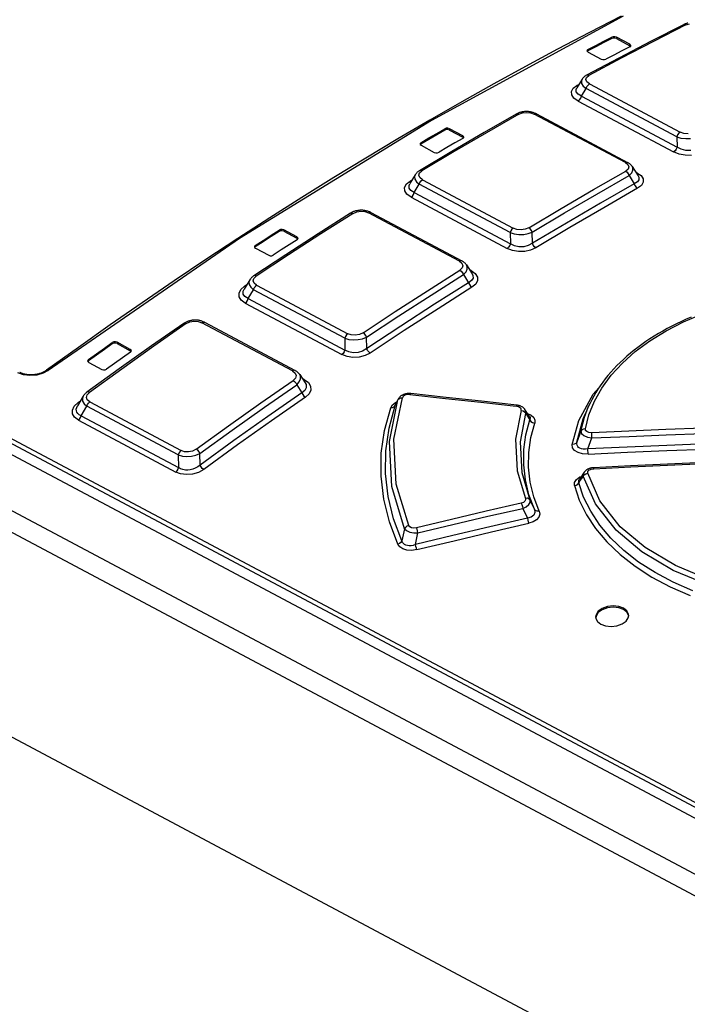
# Model space of a CAD drawing. Header units: millimetres. Extents: x 0 to 594, y 0 to 420.
# Tile 65 of 78: x 514.44 to 522.5, y 119.91 to 131.81. Entities that reach past the tile are written whole.
import ezdxf

# ---------------------------------------------------------------- set-up
doc = ezdxf.new("R2010")
doc.units = ezdxf.units.MM
doc.header["$LTSCALE"] = 32.67
doc.layers.get('0').update_dxf_attribs({"linetype": 'CONTINUOUS'})

msp = doc.modelspace()

# ---------------------------------------------------------------- linework, layer by layer
at = {"color": 9, "linetype": 'CONTINUOUS'}
for p, q in [((521.728, 131.847), (519.414, 130.589)), ((522.487, 131.742), (522.097, 131.543)), ((522.457, 131.744), (522.469, 131.747)), ((522.469, 131.747), (522.487, 131.742)), ((522.487, 131.742), (522.532, 131.757)), ((521.591, 131.578), (521.591, 131.594)), ((521.648, 131.593), (521.648, 131.577)), ((522.097, 131.543), (521.707, 131.34)), ((521.808, 131.491), (521.808, 131.508)), ((521.303, 131.444), (521.303, 131.428)), ((521.707, 131.34), (521.316, 131.131)), ((521.28, 131.082), (521.288, 131.108)), ((521.299, 131.136), (521.286, 131.133)), ((521.288, 131.108), (521.316, 131.131)), ((521.316, 131.131), (521.299, 131.136)), ((521.127, 130.977), (521.171, 131.01)), ((521.171, 131.01), (521.194, 131.022)), ((521.184, 131.006), (521.171, 131.01)), ((521.233, 131.086), (521.226, 131.068)), ((521.226, 131.068), (521.228, 131.036)), ((521.228, 131.036), (521.247, 131.003)), ((521.247, 131.003), (521.283, 130.972)), ((521.292, 131.055), (521.28, 131.082)), ((521.283, 130.972), (521.292, 130.996)), ((521.324, 131.03), (521.292, 131.055)), ((521.292, 130.996), (521.307, 131.016)), ((521.307, 131.016), (521.324, 131.03)), ((521.324, 131.03), (522.417, 130.448)), ((521.105, 130.939), (521.127, 130.977)), ((521.108, 130.898), (521.105, 130.939)), ((521.135, 130.858), (521.108, 130.898)), ((521.16, 130.963), (521.168, 130.98)), ((521.162, 130.932), (521.16, 130.963)), ((521.184, 130.904), (521.162, 130.932)), ((521.226, 130.88), (521.184, 130.904)), ((521.217, 130.856), (521.226, 130.88)), ((521.226, 130.88), (521.283, 130.972)), ((521.226, 130.88), (522.38, 130.265)), ((522.376, 130.39), (521.283, 130.972)), ((525.152, 120.928), (506.61, 130.8)), ((506.634, 130.847), (525.176, 120.976)), ((521.185, 130.822), (521.135, 130.858)), ((521.185, 130.822), (521.202, 130.836)), ((521.185, 130.822), (522.339, 130.208)), ((521.202, 130.836), (521.217, 130.856)), ((520.47, 130.663), (520.08, 130.439)), ((520.439, 130.665), (520.453, 130.668)), ((520.453, 130.668), (520.47, 130.663)), ((520.47, 130.663), (520.514, 130.68)), ((520.514, 130.68), (520.563, 130.685)), ((520.563, 130.685), (520.611, 130.679)), ((520.611, 130.679), (520.655, 130.664)), ((520.655, 130.664), (520.671, 130.669)), ((521.756, 130.078), (520.655, 130.664)), ((520.671, 130.669), (520.682, 130.666)), ((519.414, 130.589), (517.098, 129.161)), ((519.576, 130.471), (519.575, 130.488)), ((519.632, 130.488), (519.632, 130.472)), ((520.08, 130.439), (519.69, 130.211)), ((519.792, 130.386), (519.792, 130.403)), ((522.385, 130.414), (522.376, 130.39)), ((522.376, 130.39), (522.427, 130.375)), ((522.376, 130.39), (522.38, 130.265)), ((522.4, 130.434), (522.385, 130.414)), ((522.417, 130.448), (522.4, 130.434)), ((522.463, 130.431), (522.417, 130.448)), ((522.513, 130.425), (522.463, 130.431)), ((519.287, 130.319), (519.288, 130.303)), ((522.427, 130.375), (522.484, 130.368)), ((522.484, 130.368), (522.543, 130.368)), ((519.69, 130.211), (519.3, 129.978)), ((522.356, 130.221), (522.339, 130.208)), ((522.405, 130.181), (522.339, 130.208)), ((522.371, 130.242), (522.356, 130.221)), ((522.38, 130.265), (522.371, 130.242)), ((522.431, 130.24), (522.38, 130.265)), ((522.478, 130.167), (522.405, 130.181)), ((522.486, 130.226), (522.431, 130.24)), ((522.554, 130.166), (522.478, 130.167)), ((522.545, 130.224), (522.486, 130.226)), ((521.771, 130.083), (521.756, 130.078)), ((521.756, 130.078), (521.786, 130.054)), ((521.782, 130.08), (521.771, 130.083)), ((521.786, 130.054), (521.797, 130.027)), ((521.846, 130.017), (521.839, 130.031)), ((519.219, 129.932), (519.211, 129.912)), ((519.211, 129.912), (519.213, 129.879)), ((519.263, 129.925), (519.272, 129.953)), ((519.274, 129.897), (519.263, 129.925)), ((519.283, 129.983), (519.269, 129.98)), ((519.272, 129.953), (519.3, 129.978)), ((519.3, 129.978), (519.283, 129.983)), ((521.37, 129.753), (521.76, 129.976)), ((521.41, 129.698), (521.8, 129.922)), ((521.788, 130.001), (521.76, 129.976)), ((521.76, 129.976), (521.777, 129.963)), ((521.777, 129.963), (521.791, 129.944)), ((521.797, 130.027), (521.788, 130.001)), ((521.791, 129.944), (521.8, 129.922)), ((521.8, 129.922), (521.832, 129.953)), ((521.832, 129.953), (521.848, 129.985)), ((521.848, 129.985), (521.846, 130.017)), ((521.896, 129.955), (521.884, 129.962)), ((521.896, 129.955), (521.889, 129.953)), ((521.896, 129.955), (521.945, 129.921)), ((521.911, 129.919), (521.919, 129.903)), ((521.945, 129.921), (521.97, 129.882)), ((519.091, 129.779), (519.113, 129.82)), ((519.113, 129.82), (519.157, 129.856)), ((519.144, 129.803), (519.152, 129.823)), ((519.145, 129.77), (519.144, 129.803)), ((519.157, 129.856), (519.182, 129.871)), ((519.17, 129.852), (519.157, 129.856)), ((519.206, 129.716), (519.267, 129.816)), ((519.213, 129.879), (519.232, 129.846)), ((519.232, 129.846), (519.267, 129.816)), ((519.267, 129.816), (519.276, 129.838)), ((520.364, 129.232), (519.267, 129.816)), ((519.306, 129.872), (519.274, 129.897)), ((519.276, 129.838), (519.289, 129.858)), ((519.289, 129.858), (519.306, 129.872)), ((519.306, 129.872), (520.403, 129.288)), ((521.901, 129.845), (521.864, 129.823)), ((521.864, 129.823), (521.872, 129.801)), ((521.872, 129.801), (521.887, 129.781)), ((521.92, 129.872), (521.901, 129.845)), ((521.949, 129.802), (521.904, 129.768)), ((521.919, 129.903), (521.92, 129.872)), ((521.971, 129.841), (521.949, 129.802)), ((521.97, 129.882), (521.971, 129.841)), ((519.092, 129.736), (519.091, 129.779)), ((519.119, 129.695), (519.092, 129.736)), ((519.168, 129.66), (519.119, 129.695)), ((519.165, 129.74), (519.145, 129.77)), ((519.206, 129.716), (519.165, 129.74)), ((519.168, 129.66), (519.184, 129.674)), ((519.184, 129.674), (519.198, 129.694)), ((519.198, 129.694), (519.206, 129.716)), ((519.206, 129.716), (520.367, 129.098)), ((520.979, 129.525), (521.37, 129.753)), ((521.02, 129.47), (521.41, 129.698)), ((521.904, 129.768), (521.494, 129.533)), ((521.887, 129.781), (521.904, 129.768)), ((519.168, 129.66), (520.329, 129.042)), ((518.469, 129.465), (518.078, 129.217)), ((518.437, 129.467), (518.451, 129.47)), ((518.451, 129.47), (518.468, 129.465)), ((518.469, 129.465), (518.512, 129.484)), ((518.512, 129.484), (518.561, 129.491)), ((518.561, 129.491), (518.61, 129.487)), ((518.61, 129.487), (518.655, 129.471)), ((518.655, 129.471), (518.671, 129.477)), ((519.752, 128.887), (518.655, 129.471)), ((518.671, 129.477), (518.684, 129.475)), ((520.589, 129.291), (520.979, 129.525)), ((520.63, 129.237), (521.02, 129.47)), ((521.494, 129.533), (521.084, 129.293)), ((517.575, 129.247), (517.574, 129.263)), ((517.631, 129.265), (517.631, 129.249)), ((518.078, 129.217), (517.689, 128.965)), ((520.373, 129.254), (520.364, 129.232)), ((520.364, 129.232), (520.415, 129.217)), ((520.364, 129.232), (520.367, 129.098)), ((520.387, 129.274), (520.373, 129.254)), ((520.403, 129.288), (520.387, 129.274)), ((520.447, 129.272), (520.403, 129.288)), ((520.415, 129.217), (520.471, 129.21)), ((520.497, 129.267), (520.447, 129.272)), ((520.471, 129.21), (520.529, 129.211)), ((520.546, 129.274), (520.497, 129.267)), ((520.529, 129.211), (520.583, 129.221)), ((520.589, 129.291), (520.546, 129.274)), ((520.583, 129.221), (520.63, 129.237)), ((520.607, 129.278), (520.589, 129.291)), ((520.621, 129.259), (520.607, 129.278)), ((520.63, 129.237), (520.621, 129.259)), ((521.084, 129.293), (520.675, 129.048)), ((517.098, 129.161), (514.788, 127.568)), ((517.791, 129.164), (517.791, 129.18)), ((520.367, 129.098), (520.359, 129.076)), ((520.417, 129.074), (520.367, 129.098)), ((520.633, 129.103), (520.584, 129.076)), ((520.643, 129.081), (520.633, 129.103)), ((520.657, 129.062), (520.643, 129.081)), ((517.287, 129.077), (517.287, 129.06)), ((517.689, 128.965), (517.299, 128.708)), ((520.345, 129.056), (520.329, 129.042)), ((520.393, 129.017), (520.329, 129.042)), ((520.359, 129.076), (520.345, 129.056)), ((520.465, 129.004), (520.393, 129.017)), ((520.471, 129.062), (520.417, 129.074)), ((520.54, 129.005), (520.465, 129.004)), ((520.529, 129.062), (520.471, 129.062)), ((520.584, 129.076), (520.529, 129.062)), ((520.612, 129.02), (520.54, 129.005)), ((520.675, 129.048), (520.612, 129.02)), ((520.675, 129.048), (520.657, 129.062)), ((519.768, 128.893), (519.752, 128.887)), ((519.752, 128.887), (519.783, 128.862)), ((519.781, 128.891), (519.768, 128.893)), ((519.783, 128.862), (519.795, 128.833)), ((519.845, 128.826), (519.838, 128.841)), ((519.368, 128.531), (519.758, 128.779)), ((519.41, 128.477), (519.8, 128.725)), ((519.786, 128.805), (519.758, 128.779)), ((519.758, 128.779), (519.775, 128.766)), ((519.775, 128.766), (519.79, 128.747)), ((519.795, 128.833), (519.786, 128.805)), ((519.79, 128.747), (519.8, 128.725)), ((519.8, 128.725), (519.832, 128.758)), ((519.832, 128.758), (519.847, 128.792)), ((519.847, 128.792), (519.845, 128.826)), ((519.893, 128.773), (519.876, 128.782)), ((519.893, 128.773), (519.884, 128.77)), ((519.893, 128.773), (519.943, 128.737)), ((519.907, 128.734), (519.916, 128.716)), ((519.943, 128.737), (519.969, 128.696)), ((517.158, 128.585), (517.186, 128.604)), ((517.22, 128.661), (517.211, 128.639)), ((517.211, 128.639), (517.213, 128.605)), ((517.213, 128.605), (517.232, 128.572)), ((517.261, 128.65), (517.27, 128.68)), ((517.272, 128.622), (517.261, 128.65)), ((517.282, 128.713), (517.268, 128.709)), ((517.27, 128.68), (517.299, 128.708)), ((517.303, 128.597), (517.272, 128.622)), ((517.299, 128.708), (517.282, 128.713)), ((519.899, 128.653), (519.863, 128.627)), ((519.863, 128.627), (519.872, 128.606)), ((519.872, 128.606), (519.887, 128.587)), ((519.917, 128.683), (519.899, 128.653)), ((519.949, 128.611), (519.904, 128.573)), ((519.916, 128.716), (519.917, 128.683)), ((519.971, 128.653), (519.949, 128.611)), ((519.969, 128.696), (519.971, 128.653)), ((517.091, 128.502), (517.113, 128.545)), ((517.092, 128.457), (517.091, 128.502)), ((517.113, 128.545), (517.158, 128.585)), ((517.142, 128.525), (517.152, 128.548)), ((517.142, 128.49), (517.142, 128.525)), ((517.162, 128.46), (517.142, 128.49)), ((517.172, 128.581), (517.158, 128.585)), ((517.202, 128.435), (517.267, 128.542)), ((517.232, 128.572), (517.267, 128.542)), ((517.267, 128.542), (517.275, 128.564)), ((518.367, 127.956), (517.267, 128.542)), ((517.275, 128.564), (517.288, 128.583)), ((517.288, 128.583), (517.303, 128.597)), ((517.303, 128.597), (518.404, 128.011)), ((518.978, 128.278), (519.368, 128.531)), ((519.904, 128.573), (519.495, 128.313)), ((519.887, 128.587), (519.904, 128.573)), ((517.117, 128.416), (517.092, 128.457)), ((517.166, 128.38), (517.117, 128.416)), ((517.202, 128.435), (517.162, 128.46)), ((517.166, 128.38), (517.181, 128.394)), ((517.166, 128.38), (518.333, 127.759)), ((517.181, 128.394), (517.194, 128.414)), ((517.194, 128.414), (517.202, 128.435)), ((517.202, 128.435), (518.37, 127.813)), ((519.02, 128.225), (519.41, 128.477)), ((518.588, 128.021), (518.978, 128.278)), ((519.495, 128.313), (519.085, 128.048)), ((522.459, 128.155), (522.686, 128.252)), ((516.454, 128.133), (516.064, 127.861)), ((516.423, 128.135), (516.437, 128.139)), ((516.437, 128.139), (516.454, 128.133)), ((516.454, 128.133), (516.497, 128.154)), ((516.497, 128.154), (516.547, 128.163)), ((516.547, 128.163), (516.597, 128.16)), ((516.597, 128.16), (516.642, 128.144)), ((516.642, 128.144), (516.66, 128.151)), ((517.736, 127.562), (516.642, 128.144)), ((516.66, 128.151), (516.674, 128.149)), ((518.631, 127.968), (519.02, 128.225)), ((522.247, 128.046), (522.459, 128.155)), ((518.404, 128.011), (518.388, 127.997)), ((518.447, 127.996), (518.404, 128.011)), ((518.588, 128.021), (518.544, 128.001)), ((518.606, 128.008), (518.588, 128.021)), ((518.621, 127.989), (518.606, 128.008)), ((519.085, 128.048), (518.676, 127.777)), ((522.052, 127.926), (522.247, 128.046)), ((515.561, 127.887), (515.561, 127.904)), ((515.618, 127.908), (515.618, 127.891)), ((518.375, 127.978), (518.367, 127.956)), ((518.367, 127.956), (518.417, 127.942)), ((518.367, 127.956), (518.37, 127.813)), ((518.388, 127.997), (518.375, 127.978)), ((518.417, 127.942), (518.472, 127.936)), ((518.495, 127.992), (518.447, 127.996)), ((518.472, 127.936), (518.529, 127.939)), ((518.544, 128.001), (518.495, 127.992)), ((518.529, 127.939), (518.583, 127.949)), ((518.583, 127.949), (518.631, 127.968)), ((518.631, 127.968), (518.621, 127.989)), ((521.876, 127.796), (522.052, 127.926)), ((516.064, 127.861), (515.675, 127.584)), ((515.778, 127.806), (515.778, 127.822)), ((518.349, 127.773), (518.333, 127.759)), ((518.362, 127.792), (518.349, 127.773)), ((518.37, 127.813), (518.362, 127.792)), ((518.418, 127.79), (518.37, 127.813)), ((518.471, 127.78), (518.418, 127.79)), ((518.528, 127.783), (518.471, 127.78)), ((518.583, 127.8), (518.528, 127.783)), ((518.633, 127.831), (518.583, 127.8)), ((518.676, 127.777), (518.613, 127.746)), ((518.644, 127.809), (518.633, 127.831)), ((518.659, 127.79), (518.644, 127.809)), ((518.676, 127.777), (518.659, 127.79)), ((521.721, 127.657), (521.876, 127.796)), ((515.274, 127.699), (515.274, 127.683)), ((518.396, 127.735), (518.333, 127.759)), ((518.467, 127.724), (518.396, 127.735)), ((518.541, 127.728), (518.467, 127.724)), ((518.613, 127.746), (518.541, 127.728)), ((521.586, 127.51), (521.721, 127.657)), ((514.487, 127.515), (514.421, 127.539)), ((514.725, 127.534), (514.648, 127.512)), ((514.788, 127.568), (514.725, 127.534)), ((514.768, 127.57), (514.775, 127.572)), ((514.775, 127.572), (514.788, 127.568)), ((515.675, 127.584), (515.286, 127.302)), ((517.753, 127.569), (517.736, 127.562)), ((517.736, 127.562), (517.768, 127.536)), ((517.767, 127.567), (517.753, 127.569)), ((517.768, 127.536), (517.78, 127.506)), ((514.566, 127.505), (514.487, 127.515)), ((514.648, 127.512), (514.566, 127.505)), ((517.354, 127.175), (517.743, 127.447)), ((517.771, 127.475), (517.743, 127.447)), ((517.743, 127.447), (517.761, 127.434)), ((517.761, 127.434), (517.776, 127.416)), ((517.78, 127.506), (517.771, 127.475)), ((517.776, 127.416), (517.787, 127.394)), ((517.787, 127.394), (517.819, 127.429)), ((517.819, 127.429), (517.834, 127.465)), ((517.832, 127.5), (517.824, 127.517)), ((517.834, 127.465), (517.832, 127.5)), ((517.878, 127.457), (517.855, 127.469)), ((517.878, 127.457), (517.866, 127.452)), ((517.878, 127.457), (517.928, 127.42)), ((517.89, 127.416), (517.9, 127.396)), ((517.928, 127.42), (517.955, 127.377)), ((521.472, 127.355), (521.586, 127.51)), ((515.269, 127.308), (515.255, 127.304)), ((515.257, 127.272), (515.286, 127.302)), ((515.286, 127.302), (515.269, 127.308)), ((517.397, 127.122), (517.787, 127.394)), ((517.885, 127.326), (517.849, 127.298)), ((517.849, 127.298), (517.86, 127.277)), ((517.902, 127.359), (517.885, 127.326)), ((517.9, 127.396), (517.902, 127.359)), ((517.958, 127.33), (517.936, 127.285)), ((517.955, 127.377), (517.958, 127.33)), ((521.368, 127.28), (521.435, 127.357)), ((521.382, 127.194), (521.472, 127.355)), ((515.101, 127.135), (515.147, 127.179)), ((515.147, 127.179), (515.177, 127.201)), ((515.161, 127.175), (515.147, 127.179)), ((515.209, 127.256), (515.2, 127.232)), ((515.2, 127.232), (515.202, 127.197)), ((515.202, 127.197), (515.22, 127.163)), ((515.248, 127.241), (515.257, 127.272)), ((515.258, 127.212), (515.248, 127.241)), ((515.288, 127.187), (515.258, 127.212)), ((515.274, 127.173), (515.288, 127.187)), ((515.288, 127.187), (516.392, 126.6)), ((517.893, 127.245), (517.483, 126.959)), ((517.86, 127.277), (517.875, 127.258)), ((517.875, 127.258), (517.892, 127.245)), ((517.936, 127.285), (517.893, 127.245)), ((518.909, 126.709), (519.01, 127.211)), ((518.944, 127.152), (518.982, 127.181)), ((518.962, 126.735), (519.063, 127.237)), ((518.975, 127.142), (519.01, 127.211)), ((518.982, 127.181), (518.997, 127.187)), ((519.01, 127.211), (519.021, 127.226)), ((519.013, 127.22), (519.01, 127.211)), ((519.021, 127.226), (519.04, 127.235)), ((519.04, 127.235), (519.063, 127.237)), ((519.074, 127.254), (519.063, 127.237)), ((519.095, 127.267), (519.074, 127.254)), ((519.123, 127.275), (519.095, 127.267)), ((519.155, 127.275), (519.123, 127.275)), ((519.155, 127.275), (519.161, 127.285)), ((519.155, 127.275), (519.583, 127.229)), ((519.161, 127.285), (519.164, 127.287)), ((519.583, 127.229), (520.01, 127.183)), ((520.01, 127.183), (520.438, 127.135)), ((521.195, 126.963), (521.368, 127.28)), ((521.315, 127.03), (521.382, 127.194)), ((515.079, 127.089), (515.101, 127.135)), ((515.08, 127.043), (515.079, 127.089)), ((515.126, 127.099), (515.131, 127.12)), ((515.127, 127.08), (515.126, 127.099)), ((515.133, 127.062), (515.127, 127.08)), ((515.131, 127.12), (515.139, 127.138)), ((515.145, 127.045), (515.133, 127.062)), ((515.186, 127.019), (515.254, 127.134)), ((515.22, 127.163), (515.254, 127.134)), ((515.254, 127.134), (515.262, 127.154)), ((516.358, 126.546), (515.254, 127.134)), ((515.262, 127.154), (515.274, 127.173)), ((516.964, 126.898), (517.354, 127.175)), ((517.008, 126.845), (517.397, 127.122)), ((518.848, 126.843), (518.923, 127.116)), ((518.902, 126.871), (518.975, 127.142)), ((518.923, 127.116), (518.944, 127.152)), ((518.923, 127.116), (518.945, 127.118)), ((518.945, 127.118), (518.963, 127.127)), ((518.963, 127.127), (518.975, 127.142)), ((518.975, 127.142), (518.978, 127.148)), ((520.496, 127.085), (520.429, 126.737)), ((520.444, 127.145), (520.438, 127.135)), ((520.465, 127.129), (520.438, 127.135)), ((520.447, 127.147), (520.444, 127.145)), ((520.485, 127.117), (520.465, 127.129)), ((520.496, 127.102), (520.485, 127.117)), ((520.496, 127.085), (520.496, 127.102)), ((520.496, 127.085), (520.52, 127.079)), ((520.52, 127.079), (520.54, 127.065)), ((520.54, 127.065), (520.553, 127.047)), ((520.551, 127.081), (520.544, 127.094)), ((520.553, 127.047), (520.551, 127.081)), ((521.262, 127.003), (521.312, 127.134)), ((515.104, 127.001), (515.08, 127.043)), ((515.152, 126.965), (515.104, 127.001)), ((515.162, 127.031), (515.145, 127.045)), ((515.152, 126.965), (515.166, 126.98)), ((515.152, 126.965), (516.326, 126.34)), ((515.186, 127.019), (515.162, 127.031)), ((515.166, 126.98), (515.178, 126.998)), ((515.178, 126.998), (515.186, 127.019)), ((515.186, 127.019), (516.36, 126.394)), ((517.483, 126.959), (517.074, 126.668)), ((520.488, 126.704), (520.553, 127.047)), ((520.553, 127.047), (520.604, 126.97)), ((520.556, 126.791), (520.604, 126.97)), ((520.576, 127.047), (520.618, 127.027)), ((520.6, 127.011), (520.606, 126.997)), ((520.606, 126.997), (520.604, 126.97)), ((520.604, 126.97), (520.616, 126.952)), ((520.616, 126.952), (520.636, 126.938)), ((520.618, 127.027), (520.649, 126.999)), ((520.636, 126.938), (520.661, 126.932)), ((520.649, 126.999), (520.664, 126.966)), ((520.664, 126.966), (520.661, 126.932)), ((521.115, 126.672), (521.195, 126.963)), ((521.169, 126.702), (521.246, 126.983)), ((521.219, 126.833), (521.262, 127.003)), ((521.246, 126.983), (521.27, 127.039)), ((521.273, 126.862), (521.315, 127.03)), ((516.575, 126.616), (516.964, 126.898)), ((516.619, 126.564), (517.008, 126.845)), ((518.809, 126.566), (518.848, 126.843)), ((518.863, 126.596), (518.902, 126.871)), ((520.614, 126.755), (520.661, 126.932)), ((521.219, 126.833), (521.202, 126.79)), ((521.231, 126.849), (521.219, 126.833)), ((521.219, 126.833), (521.227, 126.806)), ((521.25, 126.859), (521.231, 126.849)), ((521.273, 126.862), (521.25, 126.859)), ((521.276, 126.843), (521.273, 126.862)), ((521.291, 126.828), (521.276, 126.843)), ((521.316, 126.818), (521.291, 126.828)), ((521.797, 126.835), (521.349, 126.815)), ((522.244, 126.853), (521.797, 126.835)), ((522.691, 126.869), (522.244, 126.853)), ((518.935, 126.163), (518.909, 126.709)), ((518.989, 126.193), (518.962, 126.735)), ((520.429, 126.737), (520.449, 126.355)), ((520.508, 126.328), (520.488, 126.704)), ((520.531, 126.61), (520.556, 126.791)), ((520.589, 126.576), (520.614, 126.755)), ((521.169, 126.702), (521.158, 126.686)), ((521.168, 126.681), (521.169, 126.702)), ((521.186, 126.746), (521.169, 126.702)), ((521.202, 126.79), (521.186, 126.746)), ((521.227, 126.806), (521.255, 126.782)), ((521.255, 126.782), (521.299, 126.762)), ((521.299, 126.762), (521.352, 126.751)), ((521.349, 126.815), (521.316, 126.818)), ((521.319, 126.664), (521.336, 126.708)), ((521.336, 126.708), (521.352, 126.751)), ((521.352, 126.751), (521.349, 126.815)), ((521.352, 126.751), (521.8, 126.771)), ((521.8, 126.771), (522.247, 126.789)), ((522.247, 126.789), (522.694, 126.805)), ((516.378, 126.585), (516.366, 126.567)), ((516.392, 126.6), (516.378, 126.585)), ((516.434, 126.585), (516.392, 126.6)), ((516.482, 126.583), (516.434, 126.585)), ((516.53, 126.593), (516.482, 126.583)), ((516.575, 126.616), (516.53, 126.593)), ((516.593, 126.603), (516.575, 126.616)), ((516.608, 126.584), (516.593, 126.603)), ((516.619, 126.564), (516.608, 126.584)), ((517.074, 126.668), (516.665, 126.371)), ((518.859, 126.321), (518.863, 126.596)), ((520.529, 126.428), (520.531, 126.61)), ((521.139, 126.676), (521.115, 126.672)), ((521.119, 126.634), (521.115, 126.672)), ((521.143, 126.601), (521.119, 126.634)), ((521.158, 126.686), (521.139, 126.676)), ((521.185, 126.575), (521.143, 126.601)), ((521.172, 126.664), (521.168, 126.681)), ((521.18, 126.649), (521.172, 126.664)), ((521.192, 126.637), (521.18, 126.649)), ((521.208, 126.628), (521.192, 126.637)), ((521.226, 126.621), (521.208, 126.628)), ((521.248, 126.617), (521.226, 126.621)), ((521.274, 126.617), (521.248, 126.617)), ((521.303, 126.62), (521.274, 126.617)), ((521.303, 126.62), (521.319, 126.664)), ((521.779, 126.642), (521.303, 126.62)), ((521.306, 126.557), (521.303, 126.62)), ((522.255, 126.662), (521.779, 126.642)), ((521.782, 126.578), (522.258, 126.598)), ((522.732, 126.68), (522.255, 126.662)), ((522.258, 126.598), (522.734, 126.616)), ((516.366, 126.567), (516.358, 126.546)), ((516.358, 126.546), (516.407, 126.532)), ((516.358, 126.546), (516.36, 126.394)), ((516.407, 126.532), (516.461, 126.527)), ((516.461, 126.527), (516.518, 126.531)), ((516.518, 126.531), (516.571, 126.543)), ((516.571, 126.543), (516.619, 126.564)), ((518.806, 126.288), (518.809, 126.566)), ((520.587, 126.397), (520.589, 126.576)), ((521.24, 126.56), (521.185, 126.575)), ((521.306, 126.557), (521.24, 126.56)), ((521.306, 126.557), (521.782, 126.578)), ((516.34, 126.354), (516.326, 126.34)), ((516.352, 126.373), (516.34, 126.354)), ((516.36, 126.394), (516.352, 126.373)), ((516.386, 126.379), (516.36, 126.394)), ((516.414, 126.37), (516.386, 126.379)), ((516.443, 126.364), (516.414, 126.37)), ((516.473, 126.363), (516.443, 126.364)), ((516.503, 126.366), (516.473, 126.363)), ((516.533, 126.374), (516.503, 126.366)), ((516.563, 126.385), (516.533, 126.374)), ((516.593, 126.402), (516.563, 126.385)), ((516.621, 126.424), (516.593, 126.402)), ((516.665, 126.371), (516.601, 126.336)), ((516.632, 126.403), (516.621, 126.424)), ((516.647, 126.384), (516.632, 126.403)), ((516.665, 126.371), (516.647, 126.384)), ((520.449, 126.355), (520.549, 126.021)), ((520.549, 126.246), (520.529, 126.428)), ((520.608, 126.218), (520.587, 126.397)), ((521.301, 126.326), (521.302, 126.346)), ((521.302, 126.346), (521.316, 126.362)), ((521.316, 126.362), (521.341, 126.375)), ((521.341, 126.375), (521.374, 126.38)), ((521.374, 126.38), (521.373, 126.392)), ((521.374, 126.38), (521.82, 126.402)), ((521.82, 126.402), (522.266, 126.422)), ((522.266, 126.422), (522.713, 126.441)), ((516.386, 126.317), (516.326, 126.34)), ((516.456, 126.308), (516.386, 126.317)), ((516.53, 126.315), (516.456, 126.308)), ((516.601, 126.336), (516.53, 126.315)), ((518.838, 126.011), (518.806, 126.288)), ((518.89, 126.046), (518.859, 126.321)), ((520.607, 125.998), (520.508, 126.328)), ((520.592, 126.066), (520.549, 126.246)), ((521.142, 126.214), (521.164, 126.25)), ((521.164, 126.25), (521.205, 126.28)), ((521.193, 126.237), (521.2, 126.25)), ((521.194, 126.211), (521.193, 126.237)), ((521.194, 126.211), (521.212, 126.237)), ((521.205, 126.28), (521.224, 126.287)), ((521.212, 126.237), (521.23, 126.263)), ((521.23, 126.263), (521.247, 126.289)), ((521.252, 126.326), (521.247, 126.289)), ((521.247, 126.289), (521.259, 126.306)), ((521.394, 125.956), (521.247, 126.289)), ((521.258, 126.337), (521.252, 126.326)), ((521.259, 126.306), (521.278, 126.319)), ((521.278, 126.319), (521.301, 126.326)), ((521.447, 125.993), (521.301, 126.326)), ((519.09, 125.654), (518.935, 126.163)), ((519.141, 125.693), (518.989, 126.193)), ((520.651, 126.041), (520.608, 126.218)), ((521.141, 126.175), (521.142, 126.214)), ((521.141, 126.175), (521.163, 126.181)), ((521.141, 126.175), (521.2, 125.998)), ((521.163, 126.181), (521.182, 126.194)), ((521.182, 126.194), (521.194, 126.211)), ((521.252, 126.036), (521.194, 126.211)), ((518.906, 125.736), (518.838, 126.011)), ((518.957, 125.774), (518.89, 126.046)), ((520.542, 125.986), (520.524, 125.972)), ((520.551, 126.003), (520.542, 125.986)), ((520.574, 126.022), (520.549, 126.021)), ((520.549, 126.021), (520.551, 126.003)), ((520.594, 126.013), (520.574, 126.022)), ((520.658, 125.889), (520.592, 126.066)), ((520.607, 125.998), (520.594, 126.013)), ((520.658, 125.889), (520.607, 125.998)), ((520.608, 125.973), (520.607, 125.998)), ((520.715, 125.866), (520.651, 126.041)), ((521.2, 125.998), (521.285, 125.824)), ((521.337, 125.865), (521.252, 126.036)), ((521.695, 125.679), (521.447, 125.993)), ((520.499, 125.963), (520.077, 125.866)), ((520.095, 125.805), (520.517, 125.901)), ((520.524, 125.972), (520.499, 125.963)), ((520.499, 125.963), (520.506, 125.946)), ((520.506, 125.946), (520.512, 125.925)), ((520.512, 125.925), (520.517, 125.901)), ((520.517, 125.901), (520.56, 125.921)), ((520.517, 125.901), (520.573, 125.782)), ((520.56, 125.921), (520.592, 125.946)), ((520.592, 125.946), (520.608, 125.973)), ((520.671, 125.874), (520.658, 125.889)), ((520.658, 125.889), (520.664, 125.85)), ((520.692, 125.866), (520.671, 125.874)), ((521.644, 125.636), (521.394, 125.956)), ((519.058, 125.507), (518.957, 125.774)), ((519.655, 125.767), (519.233, 125.666)), ((520.077, 125.866), (519.655, 125.767)), ((519.673, 125.706), (520.095, 125.805)), ((520.573, 125.782), (520.121, 125.678)), ((520.618, 125.794), (520.573, 125.782)), ((520.573, 125.782), (520.577, 125.759)), ((520.577, 125.759), (520.584, 125.738)), ((520.65, 125.817), (520.618, 125.794)), ((520.683, 125.762), (520.641, 125.737)), ((520.664, 125.85), (520.65, 125.817)), ((520.711, 125.794), (520.683, 125.762)), ((520.715, 125.866), (520.692, 125.866)), ((520.722, 125.829), (520.711, 125.794)), ((520.715, 125.866), (520.722, 125.829)), ((521.285, 125.824), (521.397, 125.656)), ((521.446, 125.699), (521.337, 125.865)), ((519.008, 125.468), (518.906, 125.736)), ((519.09, 125.654), (519.058, 125.507)), ((519.102, 125.671), (519.09, 125.654)), ((519.09, 125.654), (519.115, 125.632)), ((519.119, 125.685), (519.102, 125.671)), ((519.115, 125.632), (519.153, 125.615)), ((519.141, 125.693), (519.119, 125.685)), ((519.154, 125.677), (519.141, 125.693)), ((519.175, 125.666), (519.154, 125.677)), ((519.202, 125.663), (519.175, 125.666)), ((519.233, 125.666), (519.202, 125.663)), ((519.24, 125.649), (519.233, 125.666)), ((519.247, 125.628), (519.24, 125.649)), ((519.252, 125.605), (519.673, 125.706)), ((520.121, 125.678), (519.671, 125.572)), ((520.14, 125.617), (520.591, 125.72)), ((520.584, 125.738), (520.591, 125.72)), ((520.641, 125.737), (520.591, 125.72)), ((521.397, 125.656), (521.533, 125.495)), ((521.58, 125.541), (521.446, 125.699)), ((521.954, 125.375), (521.644, 125.636)), ((521.996, 125.426), (521.695, 125.679)), ((519.153, 125.615), (519.201, 125.606)), ((519.201, 125.606), (519.252, 125.605)), ((519.22, 125.463), (519.252, 125.605)), ((519.671, 125.572), (519.22, 125.463)), ((519.239, 125.402), (519.689, 125.51)), ((519.252, 125.605), (519.247, 125.628)), ((519.689, 125.51), (520.14, 125.617)), ((521.737, 125.392), (521.58, 125.541)), ((519.029, 125.476), (519.008, 125.468)), ((519.031, 125.436), (519.008, 125.468)), ((519.046, 125.49), (519.029, 125.476)), ((519.069, 125.411), (519.031, 125.436)), ((519.058, 125.507), (519.046, 125.49)), ((519.066, 125.49), (519.058, 125.507)), ((519.077, 125.475), (519.066, 125.49)), ((519.119, 125.396), (519.069, 125.411)), ((519.091, 125.464), (519.077, 125.475)), ((519.107, 125.456), (519.091, 125.464)), ((519.126, 125.451), (519.107, 125.456)), ((519.177, 125.393), (519.119, 125.396)), ((519.146, 125.449), (519.126, 125.451)), ((519.169, 125.45), (519.146, 125.449)), ((519.193, 125.454), (519.169, 125.45)), ((519.239, 125.402), (519.177, 125.393)), ((519.22, 125.463), (519.193, 125.454)), ((519.225, 125.44), (519.22, 125.463)), ((519.232, 125.419), (519.225, 125.44)), ((519.239, 125.402), (519.232, 125.419)), ((521.533, 125.495), (521.692, 125.343)), ((521.916, 125.252), (521.737, 125.392)), ((522.362, 125.209), (521.996, 125.426)), ((521.692, 125.343), (521.874, 125.202)), ((522.334, 125.15), (521.954, 125.375)), ((521.874, 125.202), (522.076, 125.071)), ((522.115, 125.124), (521.916, 125.252)), ((522.77, 125.038), (522.362, 125.209)), ((522.076, 125.071), (522.298, 124.953)), ((522.334, 125.008), (522.115, 125.124)), ((522.756, 124.975), (522.334, 125.15)), ((522.298, 124.953), (522.539, 124.848)), ((522.57, 124.904), (522.334, 125.008))]:
    msp.add_line(p, q, dxfattribs=at)
at = {"color": 7, "linetype": 'CONTINUOUS'}
for p, q in [((521.707, 131.848), (521.322, 131.651)), ((522.457, 131.744), (522.067, 131.546)), ((522.463, 131.748), (522.457, 131.744)), ((522.471, 131.751), (522.463, 131.748)), ((522.479, 131.754), (522.471, 131.751)), ((522.487, 131.757), (522.479, 131.754)), ((522.495, 131.759), (522.487, 131.757)), ((522.503, 131.762), (522.495, 131.759)), ((522.511, 131.763), (522.503, 131.762)), ((521.322, 131.651), (520.937, 131.448)), ((521.495, 131.545), (521.591, 131.594)), ((521.591, 131.578), (521.495, 131.528)), ((521.609, 131.599), (521.591, 131.594)), ((521.609, 131.583), (521.591, 131.578)), ((521.629, 131.599), (521.609, 131.599)), ((521.63, 131.582), (521.609, 131.583)), ((521.648, 131.593), (521.629, 131.599)), ((521.648, 131.577), (521.63, 131.582)), ((521.808, 131.508), (521.648, 131.593)), ((521.303, 131.444), (521.399, 131.494)), ((521.399, 131.478), (521.303, 131.428)), ((521.399, 131.494), (521.495, 131.545)), ((521.495, 131.528), (521.399, 131.478)), ((521.648, 131.577), (521.808, 131.491)), ((522.067, 131.546), (521.676, 131.342)), ((521.81, 131.478), (521.714, 131.428)), ((521.819, 131.498), (521.808, 131.508)), ((521.816, 131.484), (521.808, 131.491)), ((521.81, 131.478), (521.82, 131.487)), ((521.821, 131.492), (521.819, 131.498)), ((521.82, 131.487), (521.821, 131.492)), ((520.937, 131.448), (520.551, 131.241)), ((521.676, 131.342), (521.286, 131.133)), ((521.293, 131.435), (521.292, 131.43)), ((521.292, 131.43), (521.294, 131.424)), ((521.303, 131.444), (521.293, 131.435)), ((521.294, 131.424), (521.305, 131.414)), ((521.303, 131.428), (521.297, 131.421)), ((521.305, 131.414), (521.465, 131.329)), ((521.618, 131.378), (521.522, 131.328)), ((521.714, 131.428), (521.618, 131.378)), ((520.551, 131.241), (520.166, 131.029)), ((521.465, 131.329), (521.484, 131.323)), ((521.484, 131.323), (521.504, 131.323)), ((521.504, 131.323), (521.522, 131.328)), ((521.246, 131.103), (521.242, 131.098)), ((521.251, 131.108), (521.246, 131.103)), ((521.256, 131.112), (521.251, 131.108)), ((521.261, 131.117), (521.256, 131.112)), ((521.267, 131.121), (521.261, 131.117)), ((521.273, 131.126), (521.267, 131.121)), ((521.279, 131.13), (521.273, 131.126)), ((521.286, 131.133), (521.279, 131.13)), ((520.166, 131.029), (519.78, 130.812)), ((521.233, 131.086), (521.168, 130.981)), ((521.235, 131.088), (521.233, 131.086)), ((521.238, 131.093), (521.235, 131.088)), ((521.242, 131.098), (521.238, 131.093)), ((525.298, 120.716), (506.435, 130.758)), ((519.78, 130.812), (519.394, 130.59)), ((520.439, 130.665), (520.05, 130.441)), ((520.446, 130.668), (520.439, 130.665)), ((520.454, 130.672), (520.446, 130.668)), ((520.461, 130.676), (520.454, 130.672)), ((520.469, 130.679), (520.461, 130.676)), ((520.477, 130.682), (520.469, 130.679)), ((520.486, 130.684), (520.477, 130.682)), ((520.494, 130.686), (520.486, 130.684)), ((520.502, 130.688), (520.494, 130.686)), ((520.51, 130.69), (520.502, 130.688)), ((520.519, 130.691), (520.51, 130.69)), ((520.527, 130.693), (520.519, 130.691)), ((520.536, 130.694), (520.527, 130.693)), ((520.544, 130.694), (520.536, 130.694)), ((520.552, 130.695), (520.544, 130.694)), ((520.561, 130.695), (520.552, 130.695)), ((520.569, 130.695), (520.561, 130.695)), ((520.577, 130.694), (520.569, 130.695)), ((520.586, 130.694), (520.577, 130.694)), ((520.594, 130.693), (520.586, 130.694)), ((520.602, 130.692), (520.594, 130.693)), ((520.611, 130.69), (520.602, 130.692)), ((520.619, 130.689), (520.611, 130.69)), ((520.627, 130.687), (520.619, 130.689)), ((520.636, 130.685), (520.627, 130.687)), ((520.644, 130.682), (520.636, 130.685)), ((520.652, 130.68), (520.644, 130.682)), ((520.66, 130.677), (520.652, 130.68)), ((520.667, 130.673), (520.66, 130.677)), ((520.675, 130.67), (520.667, 130.673)), ((520.682, 130.666), (520.675, 130.67)), ((520.682, 130.666), (521.782, 130.08)), ((519.394, 130.59), (519.008, 130.364)), ((519.383, 130.376), (519.479, 130.432)), ((519.48, 130.415), (519.384, 130.359)), ((519.479, 130.432), (519.575, 130.488)), ((519.576, 130.471), (519.48, 130.415)), ((519.593, 130.494), (519.575, 130.488)), ((519.593, 130.477), (519.576, 130.471)), ((519.614, 130.494), (519.593, 130.494)), ((519.614, 130.477), (519.593, 130.477)), ((519.632, 130.488), (519.614, 130.494)), ((519.632, 130.472), (519.614, 130.477)), ((519.792, 130.403), (519.632, 130.488)), ((519.632, 130.472), (519.792, 130.386)), ((520.05, 130.441), (519.659, 130.213)), ((519.803, 130.393), (519.792, 130.403)), ((519.805, 130.387), (519.803, 130.393)), ((540.262, 112.074), (505.915, 130.358)), ((519.008, 130.364), (518.622, 130.133)), ((519.278, 130.309), (519.277, 130.304)), ((519.277, 130.304), (519.278, 130.298)), ((519.287, 130.319), (519.278, 130.309)), ((519.278, 130.298), (519.289, 130.288)), ((519.288, 130.303), (519.281, 130.295)), ((519.287, 130.319), (519.383, 130.376)), ((519.384, 130.359), (519.288, 130.303)), ((519.289, 130.288), (519.449, 130.202)), ((519.698, 130.316), (519.602, 130.259)), ((519.794, 130.371), (519.698, 130.316)), ((519.801, 130.379), (519.792, 130.386)), ((519.794, 130.371), (519.804, 130.381)), ((519.804, 130.381), (519.805, 130.387)), ((540.061, 111.921), (505.739, 130.192)), ((519.659, 130.213), (519.269, 129.98)), ((519.449, 130.202), (519.468, 130.197)), ((519.468, 130.197), (519.488, 130.197)), ((519.488, 130.197), (519.506, 130.203)), ((519.602, 130.259), (519.506, 130.203)), ((518.622, 130.133), (518.235, 129.897)), ((521.789, 130.077), (521.782, 130.08)), ((521.796, 130.073), (521.789, 130.077)), ((521.803, 130.068), (521.796, 130.073)), ((521.809, 130.063), (521.803, 130.068)), ((521.815, 130.058), (521.809, 130.063)), ((521.82, 130.053), (521.815, 130.058)), ((521.825, 130.048), (521.82, 130.053)), ((521.83, 130.043), (521.825, 130.048)), ((521.834, 130.038), (521.83, 130.043)), ((521.838, 130.033), (521.834, 130.038)), ((521.839, 130.031), (521.838, 130.033)), ((521.839, 130.031), (521.911, 129.92)), ((519.219, 129.932), (519.153, 129.824)), ((519.22, 129.933), (519.219, 129.932)), ((519.219, 129.932), (519.219, 129.932)), ((519.224, 129.939), (519.22, 129.933)), ((519.228, 129.945), (519.224, 129.939)), ((519.232, 129.95), (519.228, 129.945)), ((519.238, 129.955), (519.232, 129.95)), ((519.243, 129.961), (519.238, 129.955)), ((519.249, 129.966), (519.243, 129.961)), ((519.256, 129.971), (519.249, 129.966)), ((519.262, 129.976), (519.256, 129.971)), ((519.269, 129.98), (519.262, 129.976)), ((521.8, 129.922), (521.864, 129.823)), ((521.911, 129.919), (521.911, 129.919)), ((518.235, 129.897), (517.849, 129.657)), ((521.864, 129.823), (521.454, 129.588)), ((517.849, 129.657), (517.463, 129.412)), ((521.454, 129.588), (521.044, 129.348)), ((518.437, 129.467), (518.048, 129.219)), ((518.444, 129.471), (518.437, 129.467)), ((518.451, 129.475), (518.444, 129.471)), ((518.459, 129.479), (518.451, 129.475)), ((518.467, 129.482), (518.459, 129.479)), ((518.475, 129.486), (518.467, 129.482)), ((518.483, 129.489), (518.475, 129.486)), ((518.491, 129.491), (518.483, 129.489)), ((518.499, 129.494), (518.491, 129.491)), ((518.508, 129.496), (518.499, 129.494)), ((518.516, 129.497), (518.508, 129.496)), ((518.525, 129.499), (518.516, 129.497)), ((518.534, 129.5), (518.525, 129.499)), ((518.542, 129.501), (518.534, 129.5)), ((518.551, 129.502), (518.542, 129.501)), ((518.559, 129.502), (518.551, 129.502)), ((518.568, 129.502), (518.559, 129.502)), ((518.576, 129.502), (518.568, 129.502)), ((518.585, 129.502), (518.576, 129.502)), ((518.594, 129.501), (518.585, 129.502)), ((518.602, 129.5), (518.594, 129.501)), ((518.611, 129.499), (518.602, 129.5)), ((518.62, 129.497), (518.611, 129.499)), ((518.628, 129.495), (518.62, 129.497)), ((518.636, 129.493), (518.628, 129.495)), ((518.645, 129.491), (518.636, 129.493)), ((518.653, 129.488), (518.645, 129.491)), ((518.661, 129.485), (518.653, 129.488)), ((518.669, 129.482), (518.661, 129.485)), ((518.677, 129.478), (518.669, 129.482)), ((518.684, 129.475), (518.677, 129.478)), ((518.684, 129.475), (519.781, 128.891)), ((517.463, 129.412), (517.078, 129.162)), ((521.044, 129.348), (520.633, 129.103)), ((517.383, 129.139), (517.479, 129.201)), ((517.479, 129.201), (517.574, 129.263)), ((517.575, 129.247), (517.479, 129.185)), ((517.592, 129.27), (517.574, 129.263)), ((517.592, 129.253), (517.575, 129.247)), ((517.613, 129.271), (517.592, 129.27)), ((517.613, 129.254), (517.592, 129.253)), ((517.631, 129.265), (517.613, 129.271)), ((517.631, 129.249), (517.613, 129.254)), ((517.791, 129.18), (517.631, 129.265)), ((517.631, 129.249), (517.791, 129.164)), ((518.048, 129.219), (517.657, 128.966)), ((520.633, 129.103), (520.63, 129.237)), ((517.078, 129.162), (516.692, 128.908)), ((517.287, 129.077), (517.383, 129.139)), ((517.383, 129.123), (517.287, 129.06)), ((517.479, 129.185), (517.383, 129.123)), ((517.697, 129.085), (517.601, 129.023)), ((517.793, 129.147), (517.697, 129.085)), ((517.802, 129.17), (517.791, 129.18)), ((517.8, 129.155), (517.791, 129.164)), ((517.793, 129.147), (517.803, 129.158)), ((517.804, 129.163), (517.802, 129.17)), ((517.803, 129.158), (517.804, 129.163)), ((517.657, 128.966), (517.268, 128.709)), ((517.277, 129.066), (517.276, 129.06)), ((517.276, 129.06), (517.278, 129.053)), ((517.287, 129.077), (517.277, 129.066)), ((517.278, 129.053), (517.289, 129.043)), ((517.287, 129.06), (517.279, 129.052)), ((517.289, 129.043), (517.449, 128.958)), ((517.488, 128.953), (517.505, 128.96)), ((517.601, 129.023), (517.505, 128.96)), ((516.692, 128.908), (516.307, 128.649)), ((517.449, 128.958), (517.467, 128.953)), ((517.467, 128.953), (517.488, 128.953)), ((519.788, 128.887), (519.781, 128.891)), ((519.795, 128.883), (519.788, 128.887)), ((519.802, 128.878), (519.795, 128.883)), ((519.808, 128.873), (519.802, 128.878)), ((519.814, 128.868), (519.808, 128.873)), ((519.82, 128.863), (519.814, 128.868)), ((519.825, 128.858), (519.82, 128.863)), ((519.829, 128.852), (519.825, 128.858)), ((519.834, 128.847), (519.829, 128.852)), ((519.837, 128.842), (519.834, 128.847)), ((519.837, 128.842), (519.906, 128.736)), ((538.036, 110.526), (503.794, 128.754)), ((519.8, 128.725), (519.863, 128.627)), ((519.907, 128.735), (519.907, 128.734)), ((516.307, 128.649), (515.921, 128.386)), ((517.22, 128.661), (517.153, 128.549)), ((517.223, 128.666), (517.22, 128.661)), ((517.228, 128.672), (517.223, 128.666)), ((517.232, 128.678), (517.228, 128.672)), ((517.237, 128.683), (517.232, 128.678)), ((517.242, 128.689), (517.237, 128.683)), ((517.248, 128.694), (517.242, 128.689)), ((517.255, 128.7), (517.248, 128.694)), ((517.262, 128.705), (517.255, 128.7)), ((517.268, 128.709), (517.262, 128.705)), ((519.863, 128.627), (519.453, 128.367)), ((517.152, 128.548), (517.152, 128.548)), ((515.921, 128.386), (515.537, 128.118)), ((519.453, 128.367), (519.043, 128.102)), ((516.423, 128.135), (516.034, 127.863)), ((516.429, 128.139), (516.423, 128.135)), ((516.436, 128.144), (516.429, 128.139)), ((516.444, 128.148), (516.436, 128.144)), ((516.451, 128.152), (516.444, 128.148)), ((516.459, 128.155), (516.451, 128.152)), ((516.467, 128.158), (516.459, 128.155)), ((516.475, 128.161), (516.467, 128.158)), ((516.483, 128.164), (516.475, 128.161)), ((516.491, 128.166), (516.483, 128.164)), ((516.499, 128.168), (516.491, 128.166)), ((516.508, 128.17), (516.499, 128.168)), ((516.516, 128.172), (516.508, 128.17)), ((516.524, 128.173), (516.516, 128.172)), ((516.533, 128.174), (516.524, 128.173)), ((516.541, 128.175), (516.533, 128.174)), ((516.55, 128.176), (516.541, 128.175)), ((516.558, 128.176), (516.55, 128.176)), ((516.567, 128.176), (516.558, 128.176)), ((516.576, 128.175), (516.567, 128.176)), ((516.584, 128.175), (516.576, 128.175)), ((516.593, 128.174), (516.584, 128.175)), ((516.601, 128.173), (516.593, 128.174)), ((516.61, 128.171), (516.601, 128.173)), ((516.618, 128.169), (516.61, 128.171)), ((516.627, 128.167), (516.618, 128.169)), ((516.635, 128.165), (516.627, 128.167)), ((516.643, 128.162), (516.635, 128.165)), ((516.651, 128.159), (516.643, 128.162)), ((516.659, 128.156), (516.651, 128.159)), ((516.667, 128.152), (516.659, 128.156)), ((516.674, 128.149), (516.667, 128.152)), ((516.674, 128.149), (517.767, 127.567)), ((522.374, 128.132), (522.318, 128.103)), ((522.432, 128.159), (522.374, 128.132)), ((522.491, 128.186), (522.432, 128.159)), ((522.551, 128.212), (522.491, 128.186)), ((515.537, 128.118), (515.152, 127.846)), ((519.043, 128.102), (518.633, 127.831)), ((522.154, 128.012), (522.102, 127.981)), ((522.208, 128.043), (522.154, 128.012)), ((522.262, 128.074), (522.208, 128.043)), ((522.318, 128.103), (522.262, 128.074)), ((515.465, 127.836), (515.561, 127.904)), ((515.579, 127.911), (515.561, 127.904)), ((515.579, 127.895), (515.561, 127.887)), ((515.599, 127.913), (515.579, 127.911)), ((515.6, 127.896), (515.579, 127.895)), ((515.618, 127.908), (515.599, 127.913)), ((515.618, 127.891), (515.6, 127.896)), ((515.778, 127.822), (515.618, 127.908)), ((515.618, 127.891), (515.778, 127.806)), ((518.633, 127.831), (518.631, 127.968)), ((522.002, 127.915), (521.954, 127.881)), ((522.051, 127.948), (522.002, 127.915)), ((522.102, 127.981), (522.051, 127.948)), ((515.152, 127.846), (514.768, 127.57)), ((515.37, 127.768), (515.465, 127.836)), ((515.466, 127.819), (515.37, 127.751)), ((515.561, 127.887), (515.466, 127.819)), ((516.034, 127.863), (515.644, 127.586)), ((515.78, 127.788), (515.684, 127.72)), ((515.789, 127.812), (515.778, 127.822)), ((515.788, 127.797), (515.778, 127.806)), ((515.78, 127.788), (515.79, 127.799)), ((515.791, 127.805), (515.789, 127.812)), ((515.79, 127.799), (515.791, 127.805)), ((521.817, 127.775), (521.774, 127.738)), ((521.861, 127.811), (521.817, 127.775)), ((521.907, 127.846), (521.861, 127.811)), ((521.954, 127.881), (521.907, 127.846)), ((515.264, 127.687), (515.263, 127.681)), ((515.263, 127.681), (515.265, 127.675)), ((515.274, 127.699), (515.264, 127.687)), ((515.265, 127.675), (515.276, 127.664)), ((515.274, 127.683), (515.266, 127.673)), ((515.274, 127.699), (515.37, 127.768)), ((515.37, 127.751), (515.274, 127.683)), ((515.276, 127.664), (515.436, 127.579)), ((515.588, 127.651), (515.492, 127.583)), ((515.684, 127.72), (515.588, 127.651)), ((521.692, 127.663), (521.653, 127.625)), ((521.732, 127.701), (521.692, 127.663)), ((521.774, 127.738), (521.732, 127.701)), ((514.449, 127.541), (514.443, 127.544)), ((514.456, 127.537), (514.449, 127.541)), ((514.463, 127.534), (514.456, 127.537)), ((514.47, 127.532), (514.463, 127.534)), ((514.692, 127.532), (514.683, 127.529)), ((514.701, 127.535), (514.692, 127.532)), ((514.709, 127.538), (514.701, 127.535)), ((514.718, 127.542), (514.709, 127.538)), ((514.726, 127.545), (514.718, 127.542)), ((514.734, 127.549), (514.726, 127.545)), ((514.741, 127.553), (514.734, 127.549)), ((514.749, 127.557), (514.741, 127.553)), ((514.756, 127.561), (514.749, 127.557)), ((514.762, 127.566), (514.756, 127.561)), ((514.768, 127.57), (514.762, 127.566)), ((514.768, 127.57), (514.768, 127.57)), ((515.644, 127.586), (515.255, 127.304)), ((515.436, 127.579), (515.454, 127.574)), ((515.454, 127.574), (515.474, 127.575)), ((515.474, 127.575), (515.492, 127.583)), ((517.774, 127.563), (517.767, 127.567)), ((517.781, 127.559), (517.774, 127.563)), ((517.788, 127.554), (517.781, 127.559)), ((517.795, 127.549), (517.788, 127.554)), ((517.801, 127.544), (517.795, 127.549)), ((517.806, 127.539), (517.801, 127.544)), ((517.811, 127.533), (517.806, 127.539)), ((517.816, 127.528), (517.811, 127.533)), ((521.58, 127.546), (521.546, 127.506)), ((521.616, 127.586), (521.58, 127.546)), ((521.653, 127.625), (521.616, 127.586)), ((514.478, 127.529), (514.47, 127.532)), ((514.486, 127.526), (514.478, 127.529)), ((514.494, 127.524), (514.486, 127.526)), ((514.503, 127.522), (514.494, 127.524)), ((514.512, 127.52), (514.503, 127.522)), ((514.521, 127.519), (514.512, 127.52)), ((514.53, 127.517), (514.521, 127.519)), ((514.539, 127.516), (514.53, 127.517)), ((514.548, 127.515), (514.539, 127.516)), ((514.558, 127.514), (514.548, 127.515)), ((514.567, 127.514), (514.558, 127.514)), ((514.577, 127.514), (514.567, 127.514)), ((514.587, 127.514), (514.577, 127.514)), ((514.597, 127.514), (514.587, 127.514)), ((514.606, 127.515), (514.597, 127.514)), ((514.616, 127.516), (514.606, 127.515)), ((514.626, 127.517), (514.616, 127.516)), ((514.636, 127.519), (514.626, 127.517)), ((514.645, 127.52), (514.636, 127.519)), ((514.655, 127.522), (514.645, 127.52)), ((514.664, 127.524), (514.655, 127.522)), ((514.674, 127.527), (514.664, 127.524)), ((514.683, 127.529), (514.674, 127.527)), ((517.821, 127.522), (517.816, 127.528)), ((517.824, 127.517), (517.821, 127.522)), ((517.824, 127.517), (517.89, 127.417)), ((517.89, 127.416), (517.89, 127.416)), ((521.483, 127.425), (521.453, 127.383)), ((521.514, 127.466), (521.483, 127.425)), ((521.546, 127.506), (521.514, 127.466)), ((515.249, 127.299), (515.242, 127.294)), ((515.255, 127.304), (515.249, 127.299)), ((517.849, 127.298), (517.439, 127.012)), ((517.787, 127.394), (517.849, 127.298)), ((521.399, 127.299), (521.374, 127.256)), ((521.425, 127.341), (521.399, 127.299)), ((521.453, 127.383), (521.425, 127.341)), ((515.209, 127.256), (515.14, 127.138)), ((515.211, 127.258), (515.209, 127.256)), ((515.215, 127.264), (515.211, 127.258)), ((515.219, 127.27), (515.215, 127.264)), ((515.224, 127.276), (515.219, 127.27)), ((515.229, 127.282), (515.224, 127.276)), ((515.235, 127.288), (515.229, 127.282)), ((515.242, 127.294), (515.235, 127.288)), ((519.013, 127.22), (518.978, 127.148)), ((519.013, 127.22), (519.013, 127.22)), ((519.015, 127.223), (519.014, 127.22)), ((519.018, 127.228), (519.015, 127.223)), ((519.021, 127.233), (519.018, 127.228)), ((519.024, 127.238), (519.021, 127.233)), ((519.028, 127.242), (519.024, 127.238)), ((519.032, 127.247), (519.028, 127.242)), ((519.036, 127.251), (519.032, 127.247)), ((519.041, 127.255), (519.036, 127.251)), ((519.046, 127.259), (519.041, 127.255)), ((519.052, 127.263), (519.046, 127.259)), ((519.057, 127.266), (519.052, 127.263)), ((519.063, 127.269), (519.057, 127.266)), ((519.069, 127.272), (519.063, 127.269)), ((519.075, 127.275), (519.069, 127.272)), ((519.081, 127.277), (519.075, 127.275)), ((519.088, 127.28), (519.081, 127.277)), ((519.094, 127.282), (519.088, 127.28)), ((519.101, 127.283), (519.094, 127.282)), ((519.108, 127.285), (519.101, 127.283)), ((519.115, 127.286), (519.108, 127.285)), ((519.122, 127.287), (519.115, 127.286)), ((519.129, 127.288), (519.122, 127.287)), ((519.136, 127.288), (519.129, 127.288)), ((519.143, 127.288), (519.136, 127.288)), ((519.15, 127.288), (519.143, 127.288)), ((519.158, 127.287), (519.15, 127.288)), ((519.164, 127.287), (519.158, 127.287)), ((519.591, 127.241), (519.164, 127.287)), ((520.02, 127.194), (519.591, 127.241)), ((520.447, 127.147), (520.02, 127.194)), ((521.35, 127.213), (521.329, 127.17)), ((521.374, 127.256), (521.35, 127.213)), ((515.139, 127.138), (515.139, 127.138)), ((519.021, 127.086), (519.021, 127.086)), ((520.453, 127.146), (520.447, 127.147)), ((520.46, 127.145), (520.453, 127.146)), ((520.467, 127.143), (520.46, 127.145)), ((520.474, 127.142), (520.467, 127.143)), ((520.48, 127.14), (520.474, 127.142)), ((520.487, 127.138), (520.48, 127.14)), ((520.493, 127.135), (520.487, 127.138)), ((520.499, 127.132), (520.493, 127.135)), ((520.505, 127.129), (520.499, 127.132)), ((520.51, 127.126), (520.505, 127.129)), ((520.516, 127.123), (520.51, 127.126)), ((520.521, 127.119), (520.516, 127.123)), ((520.525, 127.115), (520.521, 127.119)), ((520.53, 127.112), (520.525, 127.115)), ((520.534, 127.108), (520.53, 127.112)), ((520.537, 127.103), (520.534, 127.108)), ((520.541, 127.099), (520.537, 127.103)), ((520.544, 127.094), (520.541, 127.099)), ((520.6, 127.011), (520.544, 127.094)), ((521.312, 127.134), (521.27, 127.039)), ((521.329, 127.17), (521.312, 127.134)), ((521.312, 127.134), (521.312, 127.134)), ((517.439, 127.012), (517.03, 126.72)), ((517.03, 126.72), (516.621, 126.424)), ((516.621, 126.424), (516.619, 126.564)), ((521.262, 126.343), (521.259, 126.338)), ((521.266, 126.347), (521.262, 126.343)), ((521.27, 126.351), (521.266, 126.347)), ((521.274, 126.355), (521.27, 126.351)), ((521.278, 126.359), (521.274, 126.355)), ((521.283, 126.363), (521.278, 126.359)), ((521.288, 126.367), (521.283, 126.363)), ((521.294, 126.37), (521.288, 126.367)), ((521.3, 126.373), (521.294, 126.37)), ((521.306, 126.376), (521.3, 126.373)), ((521.312, 126.379), (521.306, 126.376)), ((521.318, 126.381), (521.312, 126.379)), ((521.325, 126.384), (521.318, 126.381)), ((521.332, 126.386), (521.325, 126.384)), ((521.338, 126.387), (521.332, 126.386)), ((521.345, 126.389), (521.338, 126.387)), ((521.352, 126.39), (521.345, 126.389)), ((521.36, 126.391), (521.352, 126.39)), ((521.367, 126.392), (521.36, 126.391)), ((521.373, 126.392), (521.367, 126.392)), ((521.819, 126.414), (521.373, 126.392)), ((522.266, 126.434), (521.819, 126.414)), ((522.712, 126.453), (522.266, 126.434)), ((521.221, 126.282), (521.2, 126.25)), ((521.242, 126.314), (521.221, 126.282)), ((521.258, 126.337), (521.242, 126.314)), ((521.259, 126.338), (521.258, 126.337)), ((521.477, 124.691), (521.429, 124.657)), ((521.539, 124.713), (521.477, 124.691)), ((521.539, 124.697), (521.477, 124.675)), ((521.608, 124.722), (521.539, 124.713)), ((521.608, 124.705), (521.539, 124.697)), ((521.676, 124.715), (521.608, 124.722)), ((521.676, 124.699), (521.608, 124.705)), ((521.733, 124.694), (521.676, 124.715)), ((521.734, 124.678), (521.676, 124.699)), ((521.775, 124.662), (521.733, 124.694)), ((521.775, 124.646), (521.734, 124.678)), ((521.402, 124.616), (521.397, 124.587)), ((521.397, 124.587), (521.398, 124.572)), ((521.402, 124.6), (521.398, 124.576)), ((521.398, 124.572), (521.418, 124.533)), ((521.429, 124.657), (521.402, 124.616)), ((521.429, 124.641), (521.402, 124.6)), ((521.477, 124.675), (521.429, 124.641)), ((521.764, 124.538), (521.791, 124.579)), ((521.795, 124.622), (521.775, 124.662)), ((521.794, 124.607), (521.775, 124.646)), ((521.791, 124.579), (521.796, 124.608)), ((521.796, 124.608), (521.795, 124.622)), ((521.418, 124.533), (521.46, 124.5)), ((521.46, 124.5), (521.517, 124.48)), ((521.517, 124.48), (521.584, 124.473)), ((521.584, 124.473), (521.653, 124.482)), ((521.653, 124.482), (521.716, 124.504)), ((521.716, 124.504), (521.764, 124.538))]:
    msp.add_line(p, q, dxfattribs=at)

doc.saveas('drawing.dxf')
